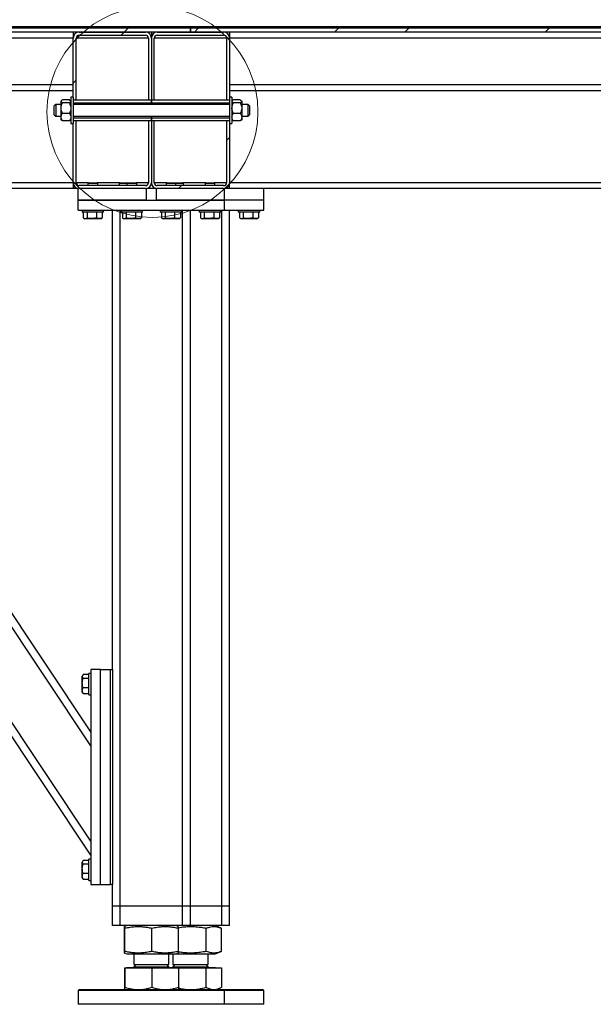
# Model space of a CAD drawing. Header units: millimetres. Extents: x 0 to 841, y 0 to 594.
# Tile 100 of 107: x 657 to 694, y 244 to 307. Entities that reach past the tile are written whole.
import ezdxf

# ---------------------------------------------------------------- set-up
doc = ezdxf.new("R2010")
doc.units = ezdxf.units.MM
doc.layers.add('TRAIT-FINS', color=9, linetype='Continuous')
doc.layers.add('TRAIT-FORT', color=4, linetype='Continuous', lineweight=25)

# ---------------------------------------------------------------- blocks, each defined once
blk = doc.blocks.new('SW_HATCH_0')
at = {"layer": 'TRAIT-FINS', "color": 0}
for p, q in [((-13.658, -0.187), (-13.47, 0)), ((-13.47, 0), (-13.22, 0.25)), ((-13.22, 0.25), (-13.127, 0.344)), ((-8.98, 0), (-8.73, 0.25)), ((-8.73, 0.25), (-8.637, 0.344)), ((0, 0), (0.25, 0.25)), ((0.25, 0.25), (0.344, 0.344)), ((4.49, 0), (4.74, 0.25)), ((4.74, 0.25), (4.834, 0.344)), ((13.47, 0), (13.72, 0.25)), ((13.72, 0.25), (13.814, 0.344)), ((-16.729, -3.259), (-16.542, -3.071)), ((-6.917, -6.917), (-6.729, -6.729)), ((-10, -10), (-9.812, -9.812))]:
    blk.add_line(p, q, dxfattribs=at)

msp = doc.modelspace()

# ---------------------------------------------------------------- linework, layer by layer
at = {"color": 7, "linetype": 'Continuous', "lineweight": 18}
msp.add_circle((665.75516, 301.11734), 6.75004, dxfattribs=at)
at = {"layer": 'TRAIT-FORT', "color": 4, "linetype": 'Continuous', "lineweight": 25}
for p, q in [((679.56422, 306.55551), (619.56485, 306.55551)), ((679.56422, 306.46176), (619.56485, 306.46176)), ((668.18922, 306.46176), (626.93985, 306.46176)), ((668.18922, 306.21176), (626.93985, 306.21176)), ((660.68985, 306.21176), (660.68985, 305.83676)), ((661.06485, 306.21176), (665.31485, 306.21176)), ((661.06485, 306.02426), (665.31485, 306.02426)), ((665.68985, 306.21176), (665.68985, 305.83676)), ((666.06485, 306.21176), (670.31485, 306.21176)), ((666.06485, 306.02426), (670.31485, 306.02426)), ((668.18922, 306.46176), (668.18922, 306.21176)), ((730.68985, 306.46176), (668.18985, 306.46176)), ((668.18985, 306.21176), (668.18985, 306.46176)), ((730.68985, 306.21176), (668.18985, 306.21176)), ((670.68985, 306.21176), (670.68985, 305.83676)), ((679.56422, 306.55551), (679.56422, 306.46176)), ((730.68985, 306.55551), (679.56485, 306.55551)), ((679.56485, 306.46176), (679.56485, 306.55551)), ((730.68985, 306.46176), (679.56485, 306.46176)), ((660.68985, 305.83676), (631.93985, 305.83676)), ((660.68985, 302.05551), (660.68985, 305.83676)), ((660.87735, 301.86801), (660.87735, 305.83676)), ((665.50235, 305.83676), (660.87735, 305.83676)), ((665.50235, 305.83676), (665.50235, 301.86801)), ((665.68985, 305.83676), (665.68985, 301.86801)), ((665.87735, 301.86801), (665.87735, 305.83676)), ((670.50235, 305.83676), (665.87735, 305.83676)), ((670.50235, 305.83676), (670.50235, 301.86801)), ((670.68985, 305.83676), (670.68985, 302.05551)), ((721.93985, 305.83676), (670.68985, 305.83676)), ((660.68985, 302.83676), (631.93985, 302.83676)), ((721.93985, 302.83676), (670.68985, 302.83676)), ((660.68985, 302.46176), (631.93985, 302.46176)), ((721.93985, 302.46176), (670.68985, 302.46176)), ((659.56485, 301.58676), (659.4711, 301.49301)), ((659.9086, 301.58676), (659.56485, 301.58676)), ((659.56485, 301.58676), (659.56485, 300.83676)), ((659.93413, 301.83104), (659.9086, 301.80551)), ((659.9086, 301.78239), (659.9086, 301.80551)), ((659.9086, 301.35498), (659.9086, 301.78239)), ((660.44174, 301.87711), (660.00045, 301.87711)), ((660.44174, 301.68766), (660.00045, 301.68766)), ((660.5336, 301.80551), (660.50902, 301.83008)), ((660.68985, 302.05551), (660.5336, 302.05551)), ((660.5336, 302.05551), (660.5336, 300.36801)), ((660.68985, 302.05551), (660.68985, 300.36801)), ((660.87735, 301.86801), (660.68985, 301.86801)), ((665.68953, 301.86801), (660.68985, 301.86801)), ((665.68953, 301.68051), (660.68985, 301.68051)), ((670.68985, 301.58676), (660.68985, 301.58676)), ((665.68985, 301.86801), (665.50235, 301.86801)), ((665.68953, 301.86801), (665.68953, 301.68051)), ((665.68953, 301.58676), (665.68953, 301.68051)), ((665.68985, 301.86801), (665.68985, 301.58676)), ((665.87735, 301.86801), (665.68985, 301.86801)), ((665.69016, 301.68051), (665.69016, 301.86801)), ((670.68985, 301.86801), (665.69016, 301.86801)), ((670.68985, 301.68051), (665.69016, 301.68051)), ((665.69016, 301.68051), (665.69016, 301.58676)), ((670.68985, 301.86801), (670.50235, 301.86801)), ((670.8461, 302.05551), (670.68985, 302.05551)), ((670.68985, 302.05551), (670.68985, 300.36801)), ((670.8461, 302.05551), (670.8461, 300.36801)), ((670.87163, 301.83104), (670.8461, 301.80551)), ((671.37924, 301.87711), (670.93795, 301.87711)), ((671.37924, 301.68766), (670.93795, 301.68766)), ((671.4711, 301.80551), (671.44652, 301.83008)), ((671.4711, 301.80551), (671.4711, 301.78239)), ((671.4711, 301.78239), (671.4711, 301.35498)), ((671.87735, 301.58676), (671.4711, 301.58676)), ((671.9711, 301.49301), (671.87735, 301.58676)), ((671.87735, 300.83676), (671.87735, 301.58676)), ((659.4711, 300.93051), (659.4711, 301.49301)), ((659.4711, 300.93051), (659.56485, 300.83676)), ((659.9086, 300.78435), (659.9086, 301.35498)), ((660.44174, 301.0223), (660.00045, 301.0223)), ((671.37924, 301.0223), (670.93795, 301.0223)), ((671.4711, 301.35498), (671.4711, 300.78435)), ((671.87735, 300.83676), (671.9711, 300.93051)), ((671.9711, 301.49301), (671.9711, 300.93051)), ((659.56485, 300.83676), (659.9086, 300.83676)), ((659.9086, 300.61801), (659.9086, 300.78435)), ((659.9086, 300.61801), (659.93413, 300.59248)), ((660.44174, 300.5464), (660.00045, 300.5464)), ((660.50902, 300.59343), (660.5336, 300.61801)), ((660.5336, 300.36801), (660.68985, 300.36801)), ((660.68985, 300.83676), (670.68985, 300.83676)), ((660.68985, 300.74301), (665.68953, 300.74301)), ((660.68985, 300.55551), (660.87735, 300.55551)), ((660.68985, 300.55551), (665.68953, 300.55551)), ((660.68985, 296.58676), (660.68985, 300.36801)), ((660.87735, 296.58676), (660.87735, 300.55551)), ((665.50235, 300.55551), (665.68985, 300.55551)), ((665.50235, 300.55551), (665.50235, 296.58676)), ((665.68953, 300.74301), (665.68953, 300.83676)), ((665.68953, 300.74301), (665.68953, 300.55551)), ((665.68985, 300.83676), (665.68985, 300.55551)), ((665.68985, 300.55551), (665.68985, 296.58676)), ((665.68985, 300.55551), (665.87735, 300.55551)), ((665.69016, 300.83676), (665.69016, 300.74301)), ((665.69016, 300.55551), (665.69016, 300.74301)), ((665.69016, 300.74301), (670.68985, 300.74301)), ((665.69016, 300.55551), (670.68985, 300.55551)), ((665.87735, 296.58676), (665.87735, 300.55551)), ((670.50235, 300.55551), (670.68985, 300.55551)), ((670.50235, 300.55551), (670.50235, 296.58676)), ((670.68985, 300.36801), (670.8461, 300.36801)), ((670.68985, 300.36801), (670.68985, 296.58676)), ((670.8461, 300.61801), (670.87163, 300.59248)), ((671.37924, 300.5464), (670.93795, 300.5464)), ((671.44652, 300.59343), (671.4711, 300.61801)), ((671.4711, 300.83676), (671.87735, 300.83676)), ((671.4711, 300.78435), (671.4711, 300.61801)), ((660.68985, 296.58676), (631.93985, 296.58676)), ((660.68985, 296.58676), (660.68985, 296.21176)), ((661.6711, 296.58676), (660.87735, 296.58676)), ((661.6711, 296.58676), (661.62735, 296.54301)), ((661.62735, 296.54301), (661.62735, 296.39926)), ((662.25235, 296.54301), (661.62735, 296.54301)), ((661.6711, 296.58676), (662.2086, 296.58676)), ((662.25235, 296.54301), (662.2086, 296.58676)), ((663.6711, 296.58676), (662.2086, 296.58676)), ((662.25235, 296.39926), (662.25235, 296.54301)), ((663.6711, 296.58676), (663.62735, 296.54301)), ((663.62735, 296.54301), (663.62735, 296.39926)), ((664.12735, 296.54301), (663.62735, 296.54301)), ((663.6711, 296.58676), (664.1711, 296.58676)), ((664.1711, 296.58676), (664.12735, 296.54301)), ((664.12735, 296.54301), (664.12735, 296.39926)), ((664.75235, 296.54301), (664.12735, 296.54301)), ((664.1711, 296.58676), (664.7086, 296.58676)), ((664.75235, 296.54301), (664.7086, 296.58676)), ((665.50235, 296.58676), (664.7086, 296.58676)), ((664.75235, 296.39926), (664.75235, 296.54301)), ((666.6711, 296.58676), (665.87735, 296.58676)), ((666.6711, 296.58676), (666.62735, 296.54301)), ((666.62735, 296.54301), (666.62735, 296.39926)), ((667.25235, 296.54301), (666.62735, 296.54301)), ((666.6711, 296.58676), (667.2086, 296.58676)), ((667.25235, 296.54301), (667.2086, 296.58676)), ((667.2086, 296.58676), (667.70654, 296.58676)), ((667.25235, 296.39926), (667.25235, 296.54301)), ((667.75235, 296.54301), (667.25235, 296.54301)), ((667.70654, 296.58676), (667.7086, 296.58676)), ((667.75235, 296.54301), (667.7086, 296.58676)), ((669.1711, 296.58676), (667.7086, 296.58676)), ((667.75235, 296.39926), (667.75235, 296.54301)), ((669.1711, 296.58676), (669.12735, 296.54301)), ((669.12735, 296.54301), (669.12735, 296.39926)), ((669.75235, 296.54301), (669.12735, 296.54301)), ((669.1711, 296.58676), (669.7086, 296.58676)), ((669.75235, 296.54301), (669.7086, 296.58676)), ((670.50235, 296.58676), (669.7086, 296.58676)), ((669.75235, 296.39926), (669.75235, 296.54301)), ((670.68985, 296.21176), (670.68985, 296.58676)), ((720.4211, 296.58676), (670.68985, 296.58676)), ((660.68985, 296.21176), (646.18985, 296.21176)), ((661.00235, 296.21176), (660.68985, 296.21176)), ((661.00235, 295.46176), (661.00235, 296.21176)), ((665.31485, 296.39926), (661.06485, 296.39926)), ((665.31485, 296.21176), (661.06485, 296.21176)), ((665.37735, 295.46176), (665.37735, 296.21176)), ((666.00235, 296.21176), (665.37735, 296.21176)), ((666.00235, 296.21176), (666.00235, 295.46176)), ((670.31485, 296.39926), (666.06485, 296.39926)), ((670.31485, 296.21176), (666.06485, 296.21176)), ((670.37735, 295.46176), (670.37735, 296.21176)), ((670.68985, 296.21176), (670.37735, 296.21176)), ((719.75235, 296.21176), (670.68985, 296.21176)), ((672.87735, 295.46176), (672.87735, 296.21176)), ((665.37735, 295.46176), (661.00235, 295.46176)), ((661.00235, 294.83676), (661.00235, 295.46176)), ((661.00235, 295.46176), (670.37735, 295.46176)), ((670.37735, 295.46176), (666.00235, 295.46176)), ((672.87735, 295.46176), (670.37735, 295.46176)), ((670.37735, 294.83676), (670.37735, 295.46176)), ((672.87735, 294.83676), (672.87735, 295.46176)), ((661.81485, 253.58676), (634.31485, 294.83676)), ((661.81485, 254.48814), (634.91577, 294.83676)), ((661.81485, 260.57251), (638.97202, 294.83676)), ((661.81485, 261.4739), (639.57294, 294.83676)), ((661.00235, 294.83676), (670.37735, 294.83676)), ((661.25235, 294.83676), (661.25235, 294.71176)), ((662.62735, 294.71176), (661.25235, 294.71176)), ((661.33111, 294.71176), (661.33111, 294.33704)), ((661.56987, 294.71176), (661.56987, 294.33704)), ((662.17861, 294.71176), (662.17861, 294.33704)), ((662.54858, 294.71176), (662.54858, 294.33704)), ((662.62735, 294.71176), (662.62735, 294.83676)), ((663.18985, 265.46176), (663.18985, 294.83676)), ((663.68985, 250.33676), (663.68985, 294.83676)), ((663.75235, 294.83676), (663.75235, 294.71176)), ((665.12735, 294.71176), (663.75235, 294.71176)), ((663.83111, 294.71176), (663.83111, 294.33704)), ((664.06987, 294.71176), (664.06987, 294.33704)), ((664.67861, 294.71176), (664.67861, 294.33704)), ((665.04858, 294.71176), (665.04858, 294.33704)), ((665.12735, 294.71176), (665.12735, 294.83676)), ((666.25235, 294.83676), (666.25235, 294.71176)), ((667.62735, 294.71176), (666.25235, 294.71176)), ((666.33111, 294.71176), (666.33111, 294.33704)), ((666.56987, 294.71176), (666.56987, 294.33704)), ((667.17861, 294.71176), (667.17861, 294.33704)), ((667.54858, 294.71176), (667.54858, 294.33704)), ((667.62735, 294.71176), (667.62735, 294.83676)), ((667.68985, 250.33676), (667.68985, 294.83676)), ((668.18985, 250.33676), (668.18985, 294.83676)), ((668.75235, 294.83676), (668.75235, 294.71176)), ((670.12735, 294.71176), (668.75235, 294.71176)), ((668.83111, 294.71176), (668.83111, 294.33704)), ((669.06987, 294.71176), (669.06987, 294.33704)), ((669.67861, 294.71176), (669.67861, 294.33704)), ((670.04858, 294.71176), (670.04858, 294.33704)), ((670.12735, 294.71176), (670.12735, 294.83676)), ((670.18985, 250.33676), (670.18985, 294.83676)), ((670.37735, 294.83676), (672.87735, 294.83676)), ((670.68985, 250.33676), (670.68985, 294.83676)), ((671.25235, 294.83676), (671.25235, 294.71176)), ((671.25235, 294.83676), (671.25235, 294.71176)), ((672.62735, 294.71176), (671.25235, 294.71176)), ((671.33111, 294.71176), (671.33111, 294.33704)), ((671.56987, 294.71176), (671.56987, 294.33704)), ((672.17861, 294.71176), (672.17861, 294.33704)), ((672.54858, 294.71176), (672.54858, 294.33704)), ((672.62735, 294.71176), (672.62735, 294.83676)), ((672.62735, 294.71176), (672.62735, 294.83676)), ((661.36193, 294.31653), (661.43516, 294.27426)), ((662.44453, 294.27426), (661.43516, 294.27426)), ((662.44453, 294.27426), (662.51776, 294.31653)), ((662.54858, 294.33704), (662.51658, 294.31858)), ((663.86193, 294.31653), (663.93516, 294.27426)), ((664.94453, 294.27426), (663.93516, 294.27426)), ((664.94453, 294.27426), (665.01776, 294.31653)), ((665.04858, 294.33704), (665.01658, 294.31858)), ((666.36193, 294.31653), (666.43516, 294.27426)), ((667.44453, 294.27426), (666.43516, 294.27426)), ((667.44453, 294.27426), (667.51776, 294.31653)), ((667.54858, 294.33704), (667.51658, 294.31858)), ((668.86193, 294.31653), (668.93516, 294.27426)), ((669.94453, 294.27426), (668.93516, 294.27426)), ((669.94453, 294.27426), (670.01776, 294.31653)), ((670.04858, 294.33704), (670.01658, 294.31858)), ((671.36193, 294.31653), (671.36312, 294.31585)), ((671.36193, 294.31653), (671.36312, 294.31585)), ((672.44453, 294.27426), (671.43516, 294.27426)), ((672.44453, 294.27426), (672.51776, 294.31653)), ((672.44453, 294.27426), (672.51776, 294.31653)), ((661.29462, 265.10217), (661.25235, 265.02894)), ((661.68985, 265.133), (661.31513, 265.133)), ((661.81485, 265.21176), (661.68985, 265.21176)), ((661.68985, 263.83676), (661.68985, 265.21176)), ((661.81485, 265.46176), (661.81485, 251.71176)), ((662.43985, 265.46176), (661.81485, 265.46176)), ((662.43985, 265.46176), (663.06485, 265.46176)), ((662.43985, 251.71176), (662.43985, 265.46176)), ((663.06485, 251.71176), (663.06485, 265.46176)), ((663.06485, 265.46176), (663.18985, 265.46176)), ((663.18985, 265.46176), (663.18985, 251.71176)), ((661.25235, 264.01957), (661.25235, 265.02894)), ((661.68985, 264.89423), (661.31513, 264.89423)), ((661.25235, 264.01957), (661.29462, 263.94635)), ((661.31513, 263.91552), (661.29667, 263.94753)), ((661.68985, 264.28549), (661.31513, 264.28549)), ((661.68985, 263.91552), (661.31513, 263.91552)), ((661.68985, 263.83676), (661.81485, 263.83676)), ((661.29462, 253.22717), (661.25235, 253.15394)), ((661.25235, 252.14457), (661.25235, 253.15394)), ((661.68985, 253.258), (661.31513, 253.258)), ((661.81485, 253.33676), (661.68985, 253.33676)), ((661.68985, 251.96176), (661.68985, 253.33676)), ((661.68985, 253.01923), (661.31513, 253.01923)), ((661.25235, 252.14457), (661.29462, 252.07135)), ((661.31513, 252.04052), (661.29667, 252.07253)), ((661.68985, 252.41049), (661.31513, 252.41049)), ((661.68985, 252.04052), (661.31513, 252.04052)), ((661.68985, 251.96176), (661.81485, 251.96176)), ((661.81485, 251.71176), (662.43985, 251.71176)), ((662.43985, 251.71176), (663.06485, 251.71176)), ((663.18985, 251.71176), (663.06485, 251.71176)), ((663.18985, 250.33676), (663.18985, 251.71176)), ((663.68985, 250.33676), (663.18985, 250.33676)), ((663.18985, 249.08676), (663.18985, 250.33676)), ((667.68985, 250.33676), (663.68985, 250.33676)), ((663.68985, 249.08676), (663.68985, 250.33676)), ((668.18985, 250.33676), (667.68985, 250.33676)), ((667.68985, 249.08676), (667.68985, 250.33676)), ((668.18985, 249.08676), (668.18985, 250.33676)), ((670.18985, 250.33676), (668.18985, 250.33676)), ((670.68985, 250.33676), (670.18985, 250.33676)), ((670.18985, 249.08676), (670.18985, 250.33676)), ((670.68985, 249.08676), (670.68985, 250.33676)), ((663.68985, 249.08676), (663.18985, 249.08676)), ((667.68985, 249.08676), (663.68985, 249.08676)), ((663.95921, 247.43903), (663.95921, 248.92198)), ((664.11303, 249.08676), (663.96983, 249.0289)), ((663.98323, 247.43903), (663.98323, 248.92198)), ((665.71387, 247.43903), (665.71387, 248.92198)), ((667.40986, 249.0289), (667.26666, 249.08676)), ((667.42048, 247.43903), (667.42048, 248.92198)), ((668.18985, 249.08676), (667.68985, 249.08676)), ((670.18985, 249.08676), (668.18985, 249.08676)), ((669.20289, 247.43903), (669.20289, 248.92198)), ((670.16086, 248.92749), (669.76666, 249.08676)), ((670.17434, 247.43903), (670.17434, 248.92198)), ((670.68985, 249.08676), (670.18985, 249.08676)), ((669.76666, 247.27426), (670.16086, 247.43352)), ((663.97004, 247.33203), (664.11303, 247.27426)), ((664.11303, 247.27426), (667.06485, 247.27426)), ((664.56485, 247.27426), (664.56485, 246.59707)), ((666.81485, 246.59707), (666.81485, 247.27426)), ((667.06485, 247.27426), (667.06485, 246.59707)), ((667.06485, 247.27426), (667.26666, 247.27426)), ((667.26666, 247.27426), (667.40965, 247.33203)), ((667.26666, 247.27426), (669.76666, 247.27426)), ((669.31485, 246.59707), (669.31485, 247.27426)), ((663.95921, 246.38676), (663.95921, 245.14652)), ((663.95921, 246.38676), (663.98323, 246.38676)), ((663.98323, 246.38676), (663.98323, 245.14652)), ((663.98323, 246.38676), (665.71387, 246.38676)), ((664.09266, 246.39926), (664.09266, 246.38676)), ((664.09266, 246.39926), (667.28703, 246.39926)), ((664.70016, 246.59707), (664.56485, 246.46176)), ((664.56485, 246.59707), (666.81485, 246.59707)), ((664.56485, 246.46176), (664.72245, 246.46176)), ((664.72245, 246.46176), (666.81485, 246.46176)), ((665.71387, 246.38676), (665.71387, 245.14652)), ((665.71387, 246.38676), (667.42048, 246.38676)), ((666.81485, 246.46176), (666.67953, 246.59707)), ((667.20016, 246.59707), (667.06485, 246.46176)), ((667.06485, 246.59707), (669.31485, 246.59707)), ((667.06485, 246.46176), (669.31485, 246.46176)), ((667.28703, 246.38676), (667.28703, 246.39926)), ((667.28703, 246.39926), (669.78703, 246.39926)), ((667.42048, 246.38676), (667.42048, 245.14652)), ((667.42048, 246.38676), (669.2029, 246.38676)), ((669.31485, 246.46176), (669.17953, 246.59707)), ((669.2029, 245.14652), (669.2029, 246.38676)), ((669.2029, 246.38676), (670.17434, 246.38676)), ((669.78703, 246.38676), (669.78703, 246.39926)), ((670.17434, 246.38676), (670.17434, 245.14652)), ((661.06485, 244.99301), (661.00235, 244.93051)), ((661.00235, 244.93051), (661.00235, 244.05551)), ((663.73301, 244.93051), (661.00235, 244.93051)), ((661.06485, 244.99301), (663.7591, 244.99301)), ((670.37735, 244.93051), (663.73301, 244.93051)), ((663.7591, 244.99301), (670.31485, 244.99301)), ((669.9086, 244.99301), (670.16159, 245.13907)), ((670.37735, 244.93051), (670.31485, 244.99301)), ((670.31485, 244.99301), (672.81485, 244.99301)), ((670.37735, 244.05551), (670.37735, 244.93051)), ((672.87735, 244.93051), (670.37735, 244.93051)), ((672.87735, 244.93051), (672.81485, 244.99301)), ((672.87735, 244.05551), (672.87735, 244.93051)), ((670.37735, 244.05551), (661.00235, 244.05551)), ((672.44936, 244.05551), (670.37735, 244.05551)), ((672.87735, 244.05551), (672.44936, 244.05551))]:
    msp.add_line(p, q, dxfattribs=at)
for centre, radius, start, end in [((661.06485, 305.83676), 0.375, 90, 180), ((661.06485, 305.83676), 0.1875, 90, 180), ((665.31485, 305.83676), 0.375, 360, 90), ((665.31485, 305.83676), 0.1875, 0, 90), ((666.06485, 305.83676), 0.375, 90, 180), ((666.06485, 305.83676), 0.1875, 90, 180), ((670.31485, 305.83676), 0.375, 0, 90), ((670.31485, 305.83676), 0.1875, 0, 90), ((661.06485, 296.58676), 0.375, 180, 270), ((661.06485, 296.58676), 0.1875, 180, 270), ((665.31485, 296.58676), 0.1875, 270, 0), ((665.31485, 296.58676), 0.375, 270, 360), ((666.06485, 296.58676), 0.375, 180, 270), ((666.06485, 296.58676), 0.1875, 180, 270), ((670.31485, 296.58676), 0.375, 270, 0), ((670.31485, 296.58676), 0.1875, 270, 360), ((664.50235, 246.46176), 0.0625, 270, 0), ((666.87735, 246.46176), 0.0625, 180, 270), ((667.00235, 246.46176), 0.0625, 270, 0), ((669.37735, 246.46176), 0.0625, 180, 270)]:
    msp.add_arc(centre, radius, start, end, dxfattribs=at)
for points, knots in [([(660.00045, 301.87711), (659.97899, 301.86414), (659.93535, 301.83776), (659.91049, 301.80505), (659.90893, 301.78635), (659.9086, 301.78239)], [0, 0, 0, 0, 0.43238505, 0.87955391, 1, 1, 1, 1]), ([(659.9086, 301.78239), (659.91391, 301.76572), (659.92444, 301.73265), (659.97525, 301.70258), (660.00045, 301.68766)], [0, 0, 0, 0, 0.50400004, 1, 1, 1, 1]), ([(659.9086, 301.35498), (659.91391, 301.41351), (659.92444, 301.52965), (659.97525, 301.63527), (660.00045, 301.68766)], [0, 0, 0, 0, 0.50400004, 1, 1, 1, 1]), ([(660.5336, 301.78239), (660.52829, 301.79905), (660.51775, 301.83212), (660.46694, 301.8622), (660.44174, 301.87711)], [0, 0, 0, 0, 0.50400004, 1, 1, 1, 1]), ([(660.44174, 301.68766), (660.4632, 301.70063), (660.50684, 301.72701), (660.5317, 301.75973), (660.53326, 301.77842), (660.5336, 301.78239)], [0, 0, 0, 0, 0.43238505, 0.87955391, 1, 1, 1, 1]), ([(660.44174, 301.68766), (660.4632, 301.64211), (660.50684, 301.54945), (660.5317, 301.43457), (660.53326, 301.36891), (660.5336, 301.35498)], [0, 0, 0, 0, 0.432385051, 0.879553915, 1, 1, 1, 1]), ([(670.93795, 301.87711), (670.91649, 301.86414), (670.87285, 301.83776), (670.84799, 301.80505), (670.84643, 301.78635), (670.8461, 301.78239)], [0, 0, 0, 0, 0.43238505, 0.87955391, 1, 1, 1, 1]), ([(670.8461, 301.78239), (670.85141, 301.76572), (670.86194, 301.73265), (670.91275, 301.70258), (670.93795, 301.68766)], [0, 0, 0, 0, 0.50400004, 1, 1, 1, 1]), ([(670.8461, 301.35498), (670.85141, 301.41351), (670.86194, 301.52965), (670.91275, 301.63527), (670.93795, 301.68766)], [0, 0, 0, 0, 0.50400004, 1, 1, 1, 1]), ([(671.4711, 301.78239), (671.46579, 301.79905), (671.45525, 301.83212), (671.40444, 301.8622), (671.37924, 301.87711)], [0, 0, 0, 0, 0.50400004, 1, 1, 1, 1]), ([(671.37924, 301.68766), (671.4007, 301.70063), (671.44434, 301.72701), (671.4692, 301.75973), (671.47076, 301.77842), (671.4711, 301.78239)], [0, 0, 0, 0, 0.43238505, 0.87955391, 1, 1, 1, 1]), ([(671.37924, 301.68766), (671.4007, 301.64211), (671.44434, 301.54945), (671.4692, 301.43457), (671.47076, 301.36891), (671.4711, 301.35498)], [0, 0, 0, 0, 0.432385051, 0.879553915, 1, 1, 1, 1]), ([(660.00045, 301.0223), (659.97899, 301.06785), (659.93535, 301.16051), (659.91049, 301.27539), (659.90893, 301.34105), (659.9086, 301.35498)], [0, 0, 0, 0, 0.43238505, 0.87955391, 1, 1, 1, 1]), ([(659.9086, 300.78435), (659.90865, 300.78836), (659.90909, 300.82142), (659.92199, 300.88445), (659.9575, 300.95965), (659.9883, 301.00458), (660.00045, 301.0223)], [0, 0, 0, 0, 0.04836864, 0.39932986, 0.76296469, 1, 1, 1, 1]), ([(660.5336, 301.35498), (660.52829, 301.29645), (660.51775, 301.18032), (660.46694, 301.07469), (660.44174, 301.0223)], [0, 0, 0, 0, 0.50400004, 1, 1, 1, 1]), ([(660.44174, 301.0223), (660.45389, 301.00458), (660.48409, 300.96052), (660.51984, 300.88541), (660.53309, 300.82238), (660.53354, 300.78836), (660.5336, 300.78435)], [0, 0, 0, 0, 0.23703923, 0.58901919, 0.95163056, 1, 1, 1, 1]), ([(670.93795, 301.0223), (670.91649, 301.06785), (670.87285, 301.16051), (670.84799, 301.27539), (670.84643, 301.34105), (670.8461, 301.35498)], [0, 0, 0, 0, 0.43238505, 0.87955391, 1, 1, 1, 1]), ([(670.8461, 300.78435), (670.84615, 300.78836), (670.84659, 300.82142), (670.85949, 300.88445), (670.895, 300.95965), (670.9258, 301.00458), (670.93795, 301.0223)], [0, 0, 0, 0, 0.04836864, 0.39932986, 0.76296469, 1, 1, 1, 1]), ([(671.4711, 301.35498), (671.46579, 301.29645), (671.45525, 301.18032), (671.40444, 301.07469), (671.37924, 301.0223)], [0, 0, 0, 0, 0.50400004, 1, 1, 1, 1]), ([(671.37924, 301.0223), (671.39139, 301.00458), (671.42159, 300.96052), (671.45734, 300.88541), (671.47059, 300.82238), (671.47104, 300.78836), (671.4711, 300.78435)], [0, 0, 0, 0, 0.23703923, 0.58901919, 0.95163056, 1, 1, 1, 1]), ([(660.00045, 300.5464), (659.98193, 300.57426), (659.94788, 300.62549), (659.91514, 300.70576), (659.9108, 300.75792), (659.9086, 300.78435)], [0, 0, 0, 0, 0.3704571, 0.68101816, 1, 1, 1, 1]), ([(660.00045, 300.5464), (659.9767, 300.55922), (659.9484, 300.5745), (659.93734, 300.59123), (659.93557, 300.59392)], [0, 0, 0, 0, 0.83918758, 1, 1, 1, 1]), ([(660.5336, 300.78435), (660.53151, 300.75867), (660.52728, 300.7065), (660.49476, 300.62616), (660.46026, 300.57426), (660.44174, 300.5464)], [0, 0, 0, 0, 0.30999023, 0.62954591, 1, 1, 1, 1]), ([(660.50852, 300.59393), (660.50817, 300.59325), (660.49951, 300.57639), (660.47003, 300.56109), (660.44174, 300.5464)], [0, 0, 0, 0, 0.04048152, 1, 1, 1, 1]), ([(670.93795, 300.5464), (670.91943, 300.57426), (670.88538, 300.62549), (670.85264, 300.70576), (670.8483, 300.75792), (670.8461, 300.78435)], [0, 0, 0, 0, 0.3704571, 0.68101816, 1, 1, 1, 1]), ([(670.93795, 300.5464), (670.9142, 300.55922), (670.8859, 300.5745), (670.87484, 300.59123), (670.87307, 300.59392)], [0, 0, 0, 0, 0.83918758, 1, 1, 1, 1]), ([(671.4711, 300.78435), (671.46901, 300.75867), (671.46478, 300.7065), (671.43226, 300.62616), (671.39776, 300.57426), (671.37924, 300.5464)], [0, 0, 0, 0, 0.30999023, 0.62954591, 1, 1, 1, 1]), ([(671.44602, 300.59393), (671.44567, 300.59325), (671.43701, 300.57639), (671.40753, 300.56109), (671.37924, 300.5464)], [0, 0, 0, 0, 0.04048152, 1, 1, 1, 1]), ([(661.33111, 294.33704), (661.35183, 294.32334), (661.39373, 294.29563), (661.4558, 294.28549), (661.51514, 294.30037), (661.55151, 294.32474), (661.56987, 294.33704)], [0, 0, 0, 0, 0.26460494, 0.53494775, 0.76534313, 1, 1, 1, 1]), ([(662.17861, 294.33704), (662.10116, 294.31806), (661.97307, 294.28666), (661.78728, 294.28957), (661.66229, 294.31138), (661.5904, 294.33134), (661.56987, 294.33704)], [0, 0, 0, 0, 0.385549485, 0.637641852, 0.896546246, 1, 1, 1, 1]), ([(662.54858, 294.33704), (662.51647, 294.32334), (662.45155, 294.29563), (662.35537, 294.28549), (662.26342, 294.30037), (662.20705, 294.32474), (662.17861, 294.33704)], [0, 0, 0, 0, 0.264604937, 0.534947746, 0.765343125, 1, 1, 1, 1]), ([(663.83111, 294.33704), (663.85183, 294.32334), (663.89373, 294.29563), (663.9558, 294.28549), (664.01514, 294.30037), (664.05151, 294.32474), (664.06987, 294.33704)], [0, 0, 0, 0, 0.26460494, 0.53494775, 0.76534313, 1, 1, 1, 1]), ([(664.67861, 294.33704), (664.60116, 294.31806), (664.47307, 294.28666), (664.28728, 294.28957), (664.16229, 294.31138), (664.0904, 294.33134), (664.06987, 294.33704)], [0, 0, 0, 0, 0.385549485, 0.637641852, 0.896546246, 1, 1, 1, 1]), ([(665.04858, 294.33704), (665.01647, 294.32334), (664.95155, 294.29563), (664.85537, 294.28549), (664.76342, 294.30037), (664.70705, 294.32474), (664.67861, 294.33704)], [0, 0, 0, 0, 0.264604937, 0.534947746, 0.765343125, 1, 1, 1, 1]), ([(666.33111, 294.33704), (666.35183, 294.32334), (666.39373, 294.29563), (666.4558, 294.28549), (666.51514, 294.30037), (666.55151, 294.32474), (666.56987, 294.33704)], [0, 0, 0, 0, 0.26460494, 0.53494775, 0.76534313, 1, 1, 1, 1]), ([(667.17861, 294.33704), (667.10116, 294.31806), (666.97307, 294.28666), (666.78728, 294.28957), (666.66229, 294.31138), (666.5904, 294.33134), (666.56987, 294.33704)], [0, 0, 0, 0, 0.385549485, 0.637641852, 0.896546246, 1, 1, 1, 1]), ([(667.54858, 294.33704), (667.51647, 294.32334), (667.45155, 294.29563), (667.35537, 294.28549), (667.26342, 294.30037), (667.20705, 294.32474), (667.17861, 294.33704)], [0, 0, 0, 0, 0.264604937, 0.534947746, 0.765343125, 1, 1, 1, 1]), ([(668.83111, 294.33704), (668.85183, 294.32334), (668.89373, 294.29563), (668.9558, 294.28549), (669.01514, 294.30037), (669.05151, 294.32474), (669.06987, 294.33704)], [0, 0, 0, 0, 0.26460494, 0.53494775, 0.76534313, 1, 1, 1, 1]), ([(669.67861, 294.33704), (669.60116, 294.31806), (669.47307, 294.28666), (669.28728, 294.28957), (669.16229, 294.31138), (669.0904, 294.33134), (669.06987, 294.33704)], [0, 0, 0, 0, 0.385549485, 0.637641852, 0.896546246, 1, 1, 1, 1]), ([(670.04858, 294.33704), (670.01647, 294.32334), (669.95155, 294.29563), (669.85537, 294.28549), (669.76342, 294.30037), (669.70705, 294.32474), (669.67861, 294.33704)], [0, 0, 0, 0, 0.264604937, 0.534947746, 0.765343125, 1, 1, 1, 1]), ([(671.33111, 294.33704), (671.35183, 294.32334), (671.39373, 294.29563), (671.4558, 294.28549), (671.51514, 294.30037), (671.55151, 294.32474), (671.56987, 294.33704)], [0, 0, 0, 0, 0.26460494, 0.53494775, 0.76534313, 1, 1, 1, 1]), ([(671.33111, 294.33704), (671.35183, 294.32334), (671.39373, 294.29563), (671.4558, 294.28549), (671.51514, 294.30037), (671.55151, 294.32474), (671.56987, 294.33704)], [0, 0, 0, 0, 0.26460494, 0.53494775, 0.76534313, 1, 1, 1, 1]), ([(672.17861, 294.33704), (672.10116, 294.31806), (671.97307, 294.28666), (671.78728, 294.28957), (671.66229, 294.31138), (671.5904, 294.33134), (671.56987, 294.33704)], [0, 0, 0, 0, 0.385549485, 0.637641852, 0.896546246, 1, 1, 1, 1]), ([(672.17861, 294.33704), (672.10116, 294.31806), (671.97307, 294.28666), (671.78728, 294.28957), (671.66229, 294.31138), (671.5904, 294.33134), (671.56987, 294.33704)], [0, 0, 0, 0, 0.385549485, 0.637641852, 0.896546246, 1, 1, 1, 1]), ([(672.54858, 294.33704), (672.51647, 294.32334), (672.45155, 294.29563), (672.35537, 294.28549), (672.26342, 294.30037), (672.20705, 294.32474), (672.17861, 294.33704)], [0, 0, 0, 0, 0.264604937, 0.534947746, 0.765343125, 1, 1, 1, 1]), ([(672.54858, 294.33704), (672.51647, 294.32334), (672.45155, 294.29563), (672.35537, 294.28549), (672.26342, 294.30037), (672.20705, 294.32474), (672.17861, 294.33704)], [0, 0, 0, 0, 0.264604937, 0.534947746, 0.765343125, 1, 1, 1, 1]), ([(661.31513, 265.133), (661.30143, 265.11227), (661.27372, 265.07038), (661.26358, 265.0083), (661.27846, 264.94897), (661.30283, 264.91259), (661.31513, 264.89423)], [0, 0, 0, 0, 0.26460494, 0.53494775, 0.76534313, 1, 1, 1, 1]), ([(661.31513, 264.28549), (661.29615, 264.36294), (661.26475, 264.49104), (661.26766, 264.67682), (661.28947, 264.80182), (661.30943, 264.87371), (661.31513, 264.89423)], [0, 0, 0, 0, 0.38554949, 0.63764185, 0.89654625, 1, 1, 1, 1]), ([(661.31513, 263.91552), (661.30143, 263.94763), (661.27372, 264.01255), (661.26358, 264.10873), (661.27846, 264.20068), (661.30283, 264.25705), (661.31513, 264.28549)], [0, 0, 0, 0, 0.26460494, 0.53494775, 0.76534313, 1, 1, 1, 1]), ([(661.31513, 253.258), (661.30143, 253.23727), (661.27372, 253.19538), (661.26358, 253.1333), (661.27846, 253.07397), (661.30283, 253.03759), (661.31513, 253.01923)], [0, 0, 0, 0, 0.26460494, 0.53494775, 0.76534313, 1, 1, 1, 1]), ([(661.31513, 252.41049), (661.29615, 252.48794), (661.26475, 252.61604), (661.26766, 252.80182), (661.28947, 252.92682), (661.30943, 252.99871), (661.31513, 253.01923)], [0, 0, 0, 0, 0.38554949, 0.63764185, 0.89654625, 1, 1, 1, 1]), ([(661.31513, 252.04052), (661.30143, 252.07263), (661.27372, 252.13755), (661.26358, 252.23373), (661.27846, 252.32568), (661.30283, 252.38205), (661.31513, 252.41049)], [0, 0, 0, 0, 0.26460494, 0.53494775, 0.76534313, 1, 1, 1, 1]), ([(663.95921, 248.92198), (663.96082, 248.94647), (663.96385, 248.99284), (663.96832, 249.02723), (663.97228, 249.0324), (663.97596, 249.01442), (663.97952, 248.97972), (663.98195, 248.94185), (663.98323, 248.92198)], [0, 0, 0, 0, 0.20206835, 0.38269984, 0.55531458, 0.69299169, 0.83889419, 1, 1, 1, 1]), ([(663.98323, 248.92198), (664.09875, 248.94647), (664.31754, 248.99284), (664.63928, 249.02723), (664.92483, 249.0324), (665.18962, 249.01442), (665.44646, 248.97972), (665.62184, 248.94185), (665.71387, 248.92198)], [0, 0, 0, 0, 0.20206835, 0.38269984, 0.55531458, 0.69299169, 0.83889419, 1, 1, 1, 1]), ([(665.71387, 248.92198), (665.82778, 248.94647), (666.04353, 248.99284), (666.36081, 249.02723), (666.64239, 249.0324), (666.90351, 249.01442), (667.15679, 248.97972), (667.32973, 248.94185), (667.42048, 248.92198)], [0, 0, 0, 0, 0.20206835, 0.38269984, 0.55531458, 0.69299169, 0.83889419, 1, 1, 1, 1]), ([(667.42048, 248.92198), (667.41888, 248.94618), (667.41584, 248.99202), (667.4119, 249.02555), (667.40958, 249.02593), (667.40872, 249.02607)], [0, 0, 0, 0, 0.41274388, 0.78170093, 1, 1, 1, 1]), ([(667.41806, 248.95563), (667.48418, 248.96753), (667.66879, 249.00073), (667.97075, 249.02672), (668.2981, 249.03251), (668.60176, 249.0144), (668.89627, 248.97973), (669.09737, 248.94186), (669.20289, 248.92198)], [0, 0, 0, 0, 0.11214185, 0.31313043, 0.50519876, 0.658392, 0.82073765, 1, 1, 1, 1]), ([(669.20289, 248.92198), (669.26774, 248.94647), (669.39055, 248.99284), (669.57115, 249.02723), (669.73144, 249.03242), (669.88007, 249.01438), (670.01919, 248.98112), (670.11262, 248.94529), (670.15927, 248.9274)], [0, 0, 0, 0, 0.20527908, 0.38878068, 0.56413815, 0.70400284, 0.85222364, 1, 1, 1, 1]), ([(663.98323, 247.43903), (663.98163, 247.41455), (663.97859, 247.36818), (663.97413, 247.33378), (663.97016, 247.32861), (663.96649, 247.34659), (663.96292, 247.3813), (663.96049, 247.41916), (663.95921, 247.43903)], [0, 0, 0, 0, 0.20206835, 0.38269984, 0.55531458, 0.69299169, 0.83889419, 1, 1, 1, 1]), ([(665.71387, 247.43903), (665.59835, 247.41455), (665.37956, 247.36818), (665.05782, 247.33378), (664.77227, 247.32861), (664.50747, 247.34659), (664.25063, 247.3813), (664.07526, 247.41916), (663.98323, 247.43903)], [0, 0, 0, 0, 0.20206835, 0.38269984, 0.55531458, 0.69299169, 0.83889419, 1, 1, 1, 1]), ([(667.42048, 247.43903), (667.30656, 247.41455), (667.09081, 247.36818), (666.77354, 247.33378), (666.49195, 247.32861), (666.23083, 247.34659), (665.97755, 247.3813), (665.80462, 247.41916), (665.71387, 247.43903)], [0, 0, 0, 0, 0.20206835, 0.38269984, 0.55531458, 0.69299169, 0.83889419, 1, 1, 1, 1]), ([(667.40872, 247.33434), (667.40908, 247.33366), (667.41056, 247.33091), (667.4132, 247.34767), (667.41677, 247.38098), (667.4192, 247.41905), (667.42048, 247.43903)], [0, 0, 0, 0, 0.09174673, 0.37294705, 0.67094743, 1, 1, 1, 1]), ([(669.20289, 247.43903), (669.07043, 247.41454), (668.81955, 247.36816), (668.45062, 247.33382), (668.12316, 247.32847), (667.81961, 247.34702), (667.59198, 247.3721), (667.4572, 247.39676), (667.41806, 247.40392)], [0, 0, 0, 0, 0.2248724, 0.42588872, 0.61798358, 0.77119797, 0.93356603, 1, 1, 1, 1]), ([(670.15927, 247.43384), (670.09943, 247.41132), (669.98163, 247.36698), (669.80608, 247.33384), (669.6458, 247.3286), (669.49716, 247.34659), (669.35299, 247.38129), (669.25455, 247.41916), (669.20289, 247.43903)], [0, 0, 0, 0, 0.18940928, 0.37290647, 0.54825971, 0.68812104, 0.83633827, 1, 1, 1, 1]), ([(663.95921, 245.14652), (663.96116, 245.10481), (663.9641, 245.04192), (663.96814, 244.99955), (663.97019, 244.99519), (663.97122, 244.99301)], [0, 0, 0, 0, 0.49525132, 0.7468182, 1, 1, 1, 1]), ([(663.97122, 244.99301), (663.97323, 245.00074), (663.9773, 245.01639), (663.98124, 245.10283), (663.98323, 245.14652)], [0, 0, 0, 0, 0.49451073, 1, 1, 1, 1]), ([(663.98323, 245.14652), (664.12375, 245.10481), (664.33564, 245.04192), (664.62666, 244.99955), (664.77443, 244.99519), (664.84855, 244.99301)], [0, 0, 0, 0, 0.49525132, 0.7468182, 1, 1, 1, 1]), ([(664.84855, 244.99301), (664.99354, 245.00074), (665.28675, 245.01639), (665.57045, 245.10283), (665.71387, 245.14652)], [0, 0, 0, 0, 0.49451073, 1, 1, 1, 1]), ([(665.71387, 245.14652), (665.85243, 245.10481), (666.06138, 245.04192), (666.34836, 244.99955), (666.49408, 244.99519), (666.56717, 244.99301)], [0, 0, 0, 0, 0.49525132, 0.7468182, 1, 1, 1, 1]), ([(666.56717, 244.99301), (666.71015, 245.00074), (666.99929, 245.01639), (667.27906, 245.10283), (667.42048, 245.14652)], [0, 0, 0, 0, 0.49451073, 1, 1, 1, 1]), ([(667.42048, 245.14652), (667.41853, 245.10481), (667.41559, 245.04192), (667.41155, 244.99955), (667.4095, 244.99519), (667.40847, 244.99301)], [0, 0, 0, 0, 0.49525132, 0.7468182, 1, 1, 1, 1]), ([(667.41806, 245.10077), (667.51311, 245.07667), (667.69008, 245.0318), (667.95628, 244.9999), (668.12568, 244.99531), (668.21065, 244.99301)], [0, 0, 0, 0, 0.3663632, 0.68216796, 1, 1, 1, 1]), ([(668.21065, 244.99301), (668.37691, 245.00074), (668.71313, 245.01639), (669.03845, 245.10283), (669.2029, 245.14652)], [0, 0, 0, 0, 0.49451073, 1, 1, 1, 1]), ([(669.2029, 245.14652), (669.28177, 245.10481), (669.40071, 245.04192), (669.56407, 244.99955), (669.64701, 244.99519), (669.68862, 244.99301)], [0, 0, 0, 0, 0.49525132, 0.7468182, 1, 1, 1, 1]), ([(669.68862, 244.99301), (669.77001, 245.00074), (669.93459, 245.01639), (670.09384, 245.10283), (670.17434, 245.14652)], [0, 0, 0, 0, 0.49451073, 1, 1, 1, 1])]:
    msp.add_open_spline(points, degree=3, knots=knots, dxfattribs=at)

# ---------------------------------------------------------------- block references
at = {"layer": 'TRAIT-FINS', "color": 9}
msp.add_blockref('SW_HATCH_0', (677.41906, 306.21176), dxfattribs=at)

doc.saveas('drawing.dxf')
